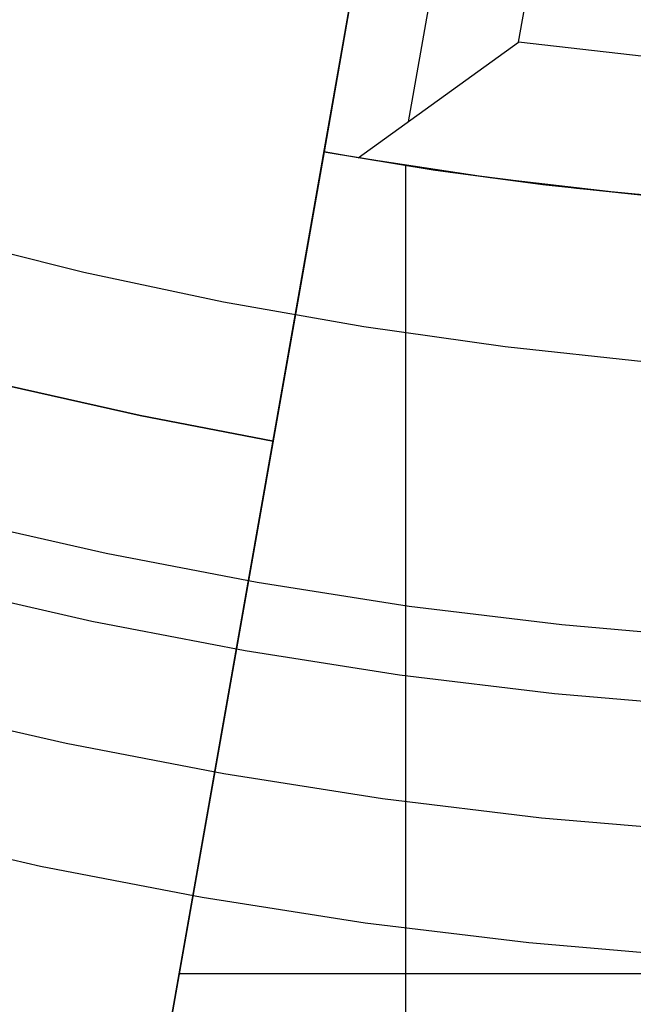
# Model space of a CAD drawing. Header units: millimetres. Extents: x 8929 to 10091, y -2708 to -1691.
# Tile 85 of 196: x 9504.17 to 9507.72, y -2085.99 to -2080.29. Entities that reach past the tile are written whole.
import ezdxf

# ---------------------------------------------------------------- set-up
doc = ezdxf.new("R2010")
doc.units = ezdxf.units.MM
for name, color, linetype in [('COLOR EXT', 7, 'Continuous'), ('luz', 7, 'Continuous'), ('PLASTICO NEGRO', 7, 'Continuous')]:
    doc.layers.add(name, color=color, linetype=linetype)

msp = doc.modelspace()

# ---------------------------------------------------------------- linework, layer by layer
at = {"layer": 'COLOR EXT', "color": 30, "true_color": 0xff8d00}
for p, q in [((9506.503, -2077.8078, 33.9035), (9505.93, -2081.0577, 33.9035)), ((9506.4199, -2080.8835, 34.3557), (9506.8707, -2078.3268, 34.3557)), ((9507.0576, -2080.4216, 34.9035), (9507.3183, -2078.9428, 34.9035)), ((9504.3324, -2090.1179, 25.2535), (9506.1992, -2079.5313, 25.2535)), ((9505.6348, -2082.7319, 20.1035), (9506.1992, -2079.5313, 20.1035)), ((9506.1271, -2081.0916, 34.1035), (9507.0576, -2080.4216, 34.9035)), ((9507.7845, -2080.5047, 34.9035), (9507.0576, -2080.4216, 34.9035)), ((9505.93, -2081.0577, 26.9035), (9504.3324, -2090.1179, 26.9035)), ((9505.93, -2081.0577, 33.9035), (9505.93, -2081.0577, 26.9035)), ((9506.1271, -2081.0916, 34.1035), (9505.93, -2081.0577, 33.9035)), ((9505.93, -2081.0577, 26.9035), (9506.5631, -2081.1604, 26.9035)), ((9505.93, -2081.0577, 30.5035), (9506.6601, -2081.1745, 30.5035)), ((9506.8918, -2081.2067, 34.1035), (9506.1271, -2081.0916, 34.1035)), ((9506.4042, -2090.4148, 26.9035), (9506.4042, -2081.1363, 26.9035)), ((9506.5631, -2081.1604, 26.9035), (9507.1988, -2081.2456, 26.9035)), ((9506.6601, -2081.1745, 30.5035), (9507.3935, -2081.2681, 30.5035)), ((9507.6599, -2081.2963, 34.1035), (9506.8918, -2081.2067, 34.1035)), ((9507.1988, -2081.2456, 26.9035), (9507.8366, -2081.3133, 26.9035)), ((9507.3935, -2081.2681, 30.5035), (9508.1295, -2081.3384, 30.5035)), ((9508.4305, -2081.3604, 34.1035), (9507.6599, -2081.2963, 34.1035)), ((9504.865, -2082.5837, 20.1035), (9504.1002, -2082.4114, 20.1035)), ((9504.865, -2082.5837, 16.6035), (9504.1002, -2082.4114, 16.6035)), ((9504.1002, -2082.4114, 18.3535), (9504.865, -2082.5837, 18.3535)), ((9505.6348, -2082.7319, 20.1035), (9504.865, -2082.5837, 20.1035)), ((9505.6348, -2082.7319, 16.6035), (9504.865, -2082.5837, 16.6035)), ((9504.865, -2082.5837, 18.3535), (9505.6348, -2082.7319, 18.3535)), ((9504.2468, -2090.6039, 16.6035), (9505.6348, -2082.7319, 16.6035)), ((9505.6348, -2082.7319, 16.6035), (9505.6348, -2082.7319, 20.1035)), ((9505.3749, -2084.2059, 16.6035), (9505.3749, -2084.2059, 26.9035)), ((9508.476, -2085.8174, 26.9035), (9505.0907, -2085.8174, 26.9035))]:
    msp.add_line(p, q, dxfattribs=at)
at = {"layer": 'luz', "color": 7, "true_color": 0xffffff}
for p, q in [((9503.7986, -2083.1834, -19.7418), (9504.6674, -2083.3816, -19.7418)), ((9504.6674, -2083.3816, -19.7418), (9505.5424, -2083.5498, -19.7418)), ((9504.5844, -2083.7762, -19.7783), (9503.7021, -2083.5748, -19.7783)), ((9505.5424, -2083.5498, -19.7418), (9506.4228, -2083.6877, -19.7418)), ((9506.4228, -2083.6877, -19.7418), (9507.3074, -2083.7951, -19.7418)), ((9505.4732, -2083.947, -19.7783), (9504.5844, -2083.7762, -19.7783)), ((9507.3074, -2083.7951, -19.7418), (9508.1952, -2083.8719, -19.7418)), ((9506.3673, -2084.0871, -19.7783), (9505.4732, -2083.947, -19.7783)), ((9507.2657, -2084.1962, -19.7783), (9506.3673, -2084.0871, -19.7783)), ((9508.1673, -2084.2742, -19.7783), (9507.2657, -2084.1962, -19.7783)), ((9503.5295, -2084.2753, -19.7783), (9504.4361, -2084.4823, -19.7783)), ((9504.4361, -2084.4823, -19.7783), (9505.3493, -2084.6578, -19.7783)), ((9505.3493, -2084.6578, -19.7783), (9506.268, -2084.8017, -19.7783)), ((9506.268, -2084.8017, -19.7783), (9507.1911, -2084.9137, -19.7783)), ((9507.1911, -2084.9137, -19.7783), (9508.1176, -2084.9939, -19.7783)), ((9503.3555, -2084.9812, -20.0917), (9504.2866, -2085.1937, -20.0917)), ((9504.2866, -2085.1937, -20.0917), (9505.2244, -2085.374, -20.0917)), ((9505.2244, -2085.374, -20.0917), (9506.1679, -2085.5217, -20.0917)), ((9506.1679, -2085.5217, -20.0917), (9507.116, -2085.6368, -20.0917)), ((9507.116, -2085.6368, -20.0917), (9508.0674, -2085.7192, -20.0917))]:
    msp.add_line(p, q, dxfattribs=at)
at = {"layer": 'PLASTICO NEGRO', "color": 254, "true_color": 0xcad1ee}
for p, q in [((9503.7364, -2081.5543, 31.4035), (9504.5386, -2081.7533, 31.4035)), ((9503.7364, -2081.5543, 29.9035), (9504.5386, -2081.7533, 29.9035)), ((9503.7364, -2081.5543, 30.6535), (9504.5386, -2081.7533, 30.6535)), ((9504.5386, -2081.7533, 31.4035), (9505.3471, -2081.9249, 31.4035)), ((9504.5386, -2081.7533, 29.9035), (9505.3471, -2081.9249, 29.9035)), ((9504.5386, -2081.7533, 30.6535), (9505.3471, -2081.9249, 30.6535)), ((9505.3471, -2081.9249, 31.4035), (9506.161, -2082.0688, 31.4035)), ((9505.3471, -2081.9249, 29.9035), (9506.161, -2082.0688, 29.9035)), ((9505.3471, -2081.9249, 30.6535), (9506.161, -2082.0688, 30.6535)), ((9506.161, -2082.0688, 31.4035), (9506.9793, -2082.1849, 31.4035)), ((9506.161, -2082.0688, 29.9035), (9506.9793, -2082.1849, 29.9035)), ((9506.161, -2082.0688, 30.6535), (9506.9793, -2082.1849, 30.6535)), ((9506.9793, -2082.1849, 31.4035), (9507.8011, -2082.273, 31.4035)), ((9506.9793, -2082.1849, 29.9035), (9507.8011, -2082.273, 29.9035)), ((9506.9793, -2082.1849, 30.6535), (9507.8011, -2082.273, 30.6535))]:
    msp.add_line(p, q, dxfattribs=at)

doc.saveas('drawing.dxf')
